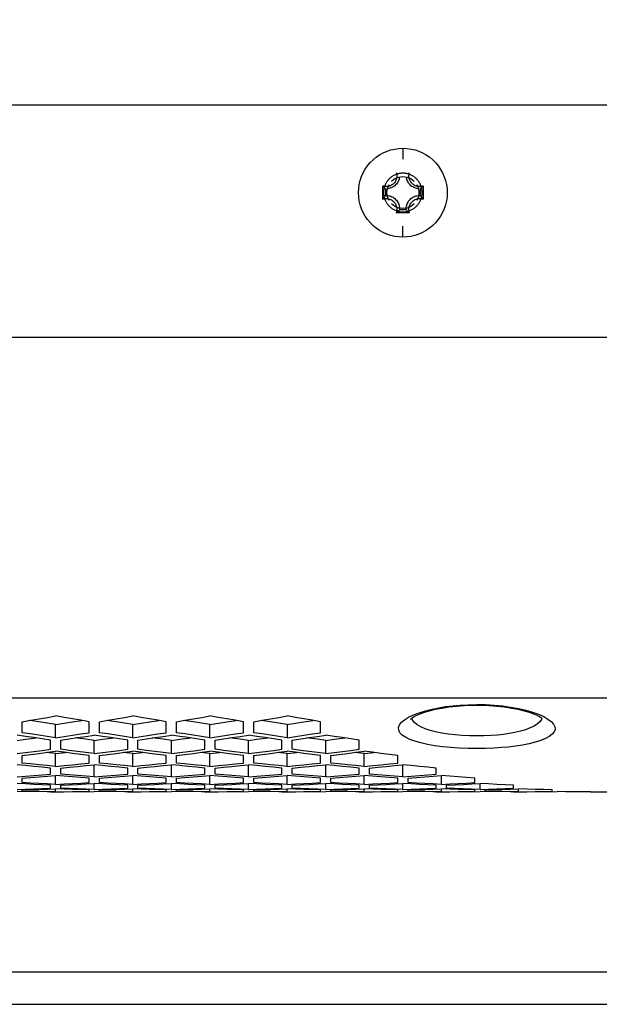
# Model space of a CAD drawing. Extents: x 0 to 420, y 0 to 297.
# Tile 64 of 77: x 350 to 359, y 209 to 224. Entities that reach past the tile are written whole.
import ezdxf

# ---------------------------------------------------------------- set-up
doc = ezdxf.new("R2010")
doc.units = 0
doc.header["$LTSCALE"] = 23.1
doc.layers.get('0').update_dxf_attribs({"linetype": 'CONTINUOUS'})
doc.layers.add('AXES', color=7, linetype='CONTINUOUS')
doc.layers.add('DIM_PILOTEES', color=7, linetype='CONTINUOUS')
doc.dimstyles.get("Standard").update_dxf_attribs({"dimtxt": 2.5, "dimasz": 2.5, "dimexe": 1.25, "dimexo": 0.625, "dimtad": 1, "dimcen": 2.5, "dimazin": 3, "dimtfac": 1, "dimtmove": 0, "dimatfit": 3})

# ---------------------------------------------------------------- blocks, each defined once
blk = doc.blocks.new('_FILLED')
at = {"color": 0, "linetype": 'BYBLOCK'}
blk.add_solid([(0, 0), (-1, 0.1429), (-1, -0.1429)], dxfattribs=at)
blk = doc.blocks.new('*D5')
at = {"layer": 'DIM_PILOTEES', "color": 2, "linetype": 'CONTINUOUS'}
for p, q in [((190.124, 209.109), (190.124, 278.743)), ((390.124, 209.109), (390.124, 278.743)), ((190.124, 276.743), (290.124, 276.743)), ((390.124, 276.743), (290.124, 276.743))]:
    blk.add_line(p, q, dxfattribs=at)
at = {"layer": 'DIM_PILOTEES', "color": 2, "linetype": 'CONTINUOUS', "xscale": 3.5, "yscale": 3.5, "zscale": 3.5, "rotation": 180}
blk.add_blockref('_FILLED', (190.124, 276.743), dxfattribs=at)
at = {"layer": 'DIM_PILOTEES', "color": 2, "linetype": 'CONTINUOUS', "xscale": 3.5, "yscale": 3.5, "zscale": 3.5}
blk.add_blockref('_FILLED', (390.124, 276.743), dxfattribs=at)

msp = doc.modelspace()

# ---------------------------------------------------------------- linework, layer by layer
at = {"color": 7, "linetype": 'CONTINUOUS'}
for p, q in [((385.464, 222.813), (194.764, 222.813)), ((356.114, 222.143), (356.114, 221.976)), ((355.801, 221.352), (355.801, 221.557)), ((356.33, 221.582), (356.355, 221.524)), ((356.428, 221.557), (356.428, 221.352)), ((355.843, 221.513), (355.843, 221.41)), ((355.874, 221.389), (355.864, 221.456)), ((355.899, 221.33), (355.874, 221.389)), ((356.355, 221.524), (356.364, 221.456)), ((356.386, 221.41), (356.386, 221.513)), ((356.217, 221.141), (356.012, 221.141)), ((356.063, 221.19), (356.166, 221.19)), ((356.114, 220.762), (356.114, 220.935)), ((356.204, 213.297), (356.281, 213.333)), ((358.223, 213.344), (358.304, 213.308)), ((358.275, 213.283), (358.27, 213.264)), ((350.194, 213.057), (350.194, 213.226)), ((350.454, 213.224), (350.31, 213.246)), ((350.714, 212.978), (350.714, 213.185)), ((351.234, 213.057), (351.234, 213.226)), ((351.394, 213.057), (351.394, 213.226)), ((351.654, 213.224), (351.51, 213.246)), ((351.914, 212.978), (351.914, 213.185)), ((352.434, 213.057), (352.434, 213.226)), ((352.594, 213.057), (352.594, 213.226)), ((352.854, 213.224), (352.71, 213.246)), ((353.114, 212.978), (353.114, 213.185)), ((353.634, 213.057), (353.634, 213.226)), ((353.794, 213.057), (353.794, 213.226)), ((354.054, 213.224), (353.91, 213.246)), ((354.314, 213.185), (354.314, 212.978)), ((354.834, 213.057), (354.834, 213.226)), ((350.634, 212.799), (350.634, 212.943)), ((350.794, 212.799), (350.794, 212.943)), ((351.314, 212.733), (351.314, 212.937)), ((351.834, 212.799), (351.834, 212.943)), ((351.994, 212.799), (351.994, 212.943)), ((352.514, 212.733), (352.514, 212.937)), ((353.034, 212.799), (353.034, 212.943)), ((353.194, 212.799), (353.194, 212.943)), ((353.714, 212.733), (353.714, 212.937)), ((354.234, 212.799), (354.234, 212.943)), ((354.394, 212.799), (354.394, 212.943)), ((354.914, 212.733), (354.914, 212.937)), ((355.434, 212.799), (355.434, 212.943)), ((350.114, 212.733), (350.245, 212.749)), ((350.194, 212.585), (350.194, 212.703)), ((350.714, 212.734), (350.564, 212.749)), ((350.714, 212.734), (350.865, 212.749)), ((350.714, 212.531), (350.714, 212.734)), ((351.314, 212.733), (351.184, 212.749)), ((351.234, 212.585), (351.234, 212.703)), ((351.314, 212.733), (351.445, 212.749)), ((351.394, 212.585), (351.394, 212.703)), ((351.914, 212.734), (351.764, 212.749)), ((351.914, 212.734), (352.065, 212.749)), ((351.914, 212.531), (351.914, 212.734)), ((352.514, 212.733), (352.384, 212.749)), ((352.434, 212.585), (352.434, 212.703)), ((352.514, 212.733), (352.645, 212.749)), ((352.594, 212.585), (352.594, 212.703)), ((353.114, 212.734), (352.964, 212.749)), ((353.114, 212.734), (353.265, 212.749)), ((353.114, 212.531), (353.114, 212.734)), ((353.714, 212.733), (353.584, 212.749)), ((353.634, 212.585), (353.634, 212.703)), ((353.714, 212.733), (353.845, 212.749)), ((353.794, 212.585), (353.794, 212.703)), ((354.314, 212.734), (354.164, 212.749)), ((354.314, 212.734), (354.465, 212.749)), ((354.314, 212.531), (354.314, 212.734)), ((354.914, 212.733), (354.784, 212.749)), ((354.834, 212.585), (354.834, 212.703)), ((354.914, 212.733), (355.045, 212.749)), ((354.994, 212.585), (354.994, 212.703)), ((355.514, 212.734), (355.364, 212.749)), ((355.514, 212.734), (355.665, 212.749)), ((355.514, 212.531), (355.514, 212.734)), ((356.034, 212.585), (356.034, 212.703)), ((350.244, 212.546), (350.114, 212.559)), ((350.714, 212.531), (350.584, 212.544)), ((350.634, 212.413), (350.634, 212.507)), ((350.714, 212.531), (350.845, 212.544)), ((350.794, 212.413), (350.794, 212.507)), ((351.185, 212.546), (351.314, 212.559)), ((351.444, 212.546), (351.314, 212.559)), ((351.314, 212.371), (351.314, 212.559)), ((351.914, 212.531), (351.784, 212.544)), ((351.834, 212.413), (351.834, 212.507)), ((351.914, 212.531), (352.045, 212.544)), ((351.994, 212.413), (351.994, 212.507)), ((352.385, 212.546), (352.514, 212.559)), ((352.644, 212.546), (352.514, 212.559)), ((352.514, 212.371), (352.514, 212.559)), ((353.114, 212.531), (352.984, 212.544)), ((353.034, 212.413), (353.034, 212.507)), ((353.114, 212.531), (353.245, 212.544)), ((353.194, 212.413), (353.194, 212.507)), ((353.585, 212.546), (353.714, 212.559)), ((353.844, 212.546), (353.714, 212.559)), ((353.714, 212.371), (353.714, 212.559)), ((354.314, 212.531), (354.184, 212.544)), ((354.234, 212.413), (354.234, 212.507)), ((354.314, 212.531), (354.445, 212.544)), ((354.394, 212.413), (354.394, 212.507)), ((354.785, 212.546), (354.914, 212.559)), ((355.044, 212.546), (354.914, 212.559)), ((354.914, 212.371), (354.914, 212.559)), ((355.514, 212.531), (355.384, 212.544)), ((355.434, 212.413), (355.434, 212.507)), ((355.514, 212.531), (355.645, 212.544)), ((355.594, 212.413), (355.594, 212.507)), ((355.985, 212.546), (356.114, 212.559)), ((356.114, 212.371), (356.114, 212.559)), ((356.634, 212.413), (356.634, 212.507)), ((350.114, 212.371), (350.245, 212.381)), ((350.194, 212.282), (350.194, 212.352)), ((350.585, 212.382), (350.714, 212.393)), ((350.844, 212.382), (350.714, 212.393)), ((350.714, 212.252), (350.714, 212.393)), ((351.314, 212.371), (351.184, 212.381)), ((351.234, 212.282), (351.234, 212.352)), ((351.314, 212.371), (351.445, 212.381)), ((351.394, 212.282), (351.394, 212.352)), ((351.785, 212.382), (351.914, 212.393)), ((352.044, 212.382), (351.914, 212.393)), ((351.914, 212.252), (351.914, 212.393)), ((352.514, 212.371), (352.384, 212.381)), ((352.434, 212.282), (352.434, 212.352)), ((352.514, 212.371), (352.645, 212.381)), ((352.594, 212.282), (352.594, 212.352)), ((352.985, 212.382), (353.114, 212.393)), ((353.244, 212.382), (353.114, 212.393)), ((353.114, 212.252), (353.114, 212.393)), ((353.714, 212.371), (353.584, 212.381)), ((353.634, 212.282), (353.634, 212.352)), ((353.714, 212.371), (353.845, 212.381)), ((353.794, 212.282), (353.794, 212.352)), ((354.185, 212.382), (354.314, 212.393)), ((354.444, 212.382), (354.314, 212.393)), ((354.314, 212.252), (354.314, 212.393)), ((354.914, 212.371), (354.784, 212.381)), ((354.834, 212.282), (354.834, 212.352)), ((354.914, 212.371), (355.045, 212.381)), ((354.994, 212.282), (354.994, 212.352)), ((355.385, 212.382), (355.514, 212.393)), ((355.644, 212.382), (355.514, 212.393)), ((355.514, 212.252), (355.514, 212.393)), ((356.114, 212.371), (355.984, 212.381)), ((356.034, 212.282), (356.034, 212.352)), ((356.114, 212.371), (356.245, 212.381)), ((356.194, 212.282), (356.194, 212.352)), ((356.585, 212.382), (356.714, 212.393)), ((356.714, 212.252), (356.714, 212.393)), ((357.234, 212.282), (357.234, 212.352)), ((350.244, 212.26), (350.114, 212.268)), ((350.714, 212.252), (350.584, 212.259)), ((350.634, 212.193), (350.634, 212.239)), ((350.714, 212.252), (350.845, 212.259)), ((350.794, 212.193), (350.794, 212.239)), ((351.185, 212.26), (351.314, 212.268)), ((351.444, 212.26), (351.314, 212.268)), ((351.314, 212.174), (351.314, 212.268)), ((351.914, 212.252), (351.784, 212.259)), ((351.834, 212.193), (351.834, 212.239)), ((351.914, 212.252), (352.045, 212.259)), ((351.994, 212.193), (351.994, 212.239)), ((352.385, 212.26), (352.514, 212.268)), ((352.644, 212.26), (352.514, 212.268)), ((352.514, 212.174), (352.514, 212.268)), ((353.114, 212.252), (352.984, 212.259)), ((353.034, 212.193), (353.034, 212.239)), ((353.114, 212.252), (353.245, 212.259)), ((353.194, 212.193), (353.194, 212.239)), ((353.585, 212.26), (353.714, 212.268)), ((353.844, 212.26), (353.714, 212.268)), ((353.714, 212.174), (353.714, 212.268)), ((354.314, 212.252), (354.184, 212.259)), ((354.234, 212.193), (354.234, 212.239)), ((354.314, 212.252), (354.445, 212.259)), ((354.394, 212.193), (354.394, 212.239)), ((354.785, 212.26), (354.914, 212.268)), ((355.044, 212.26), (354.914, 212.268)), ((354.914, 212.174), (354.914, 212.268)), ((355.514, 212.252), (355.384, 212.259)), ((355.434, 212.193), (355.434, 212.239)), ((355.514, 212.252), (355.645, 212.259)), ((355.594, 212.193), (355.594, 212.239)), ((355.985, 212.26), (356.114, 212.268)), ((356.244, 212.26), (356.114, 212.268)), ((356.114, 212.174), (356.114, 212.268)), ((356.714, 212.252), (356.584, 212.259)), ((356.634, 212.193), (356.634, 212.239)), ((356.714, 212.252), (356.845, 212.259)), ((356.794, 212.193), (356.794, 212.239)), ((357.185, 212.26), (357.314, 212.268)), ((357.314, 212.174), (357.314, 212.268)), ((357.834, 212.193), (357.834, 212.239)), ((350.114, 212.174), (350.245, 212.179)), ((350.244, 212.139), (350.114, 212.14)), ((350.194, 212.144), (350.194, 212.167)), ((350.714, 212.137), (350.584, 212.138)), ((350.585, 212.179), (350.714, 212.184)), ((350.634, 212.134), (350.634, 212.135)), ((350.844, 212.179), (350.714, 212.184)), ((350.714, 212.137), (350.714, 212.184)), ((350.714, 212.137), (350.844, 212.138)), ((350.794, 212.134), (350.794, 212.135)), ((351.314, 212.174), (351.184, 212.179)), ((351.184, 212.139), (351.314, 212.14)), ((351.234, 212.144), (351.234, 212.167)), ((351.314, 212.174), (351.445, 212.179)), ((351.444, 212.139), (351.314, 212.14)), ((351.394, 212.144), (351.394, 212.167)), ((351.914, 212.137), (351.784, 212.138)), ((351.785, 212.179), (351.914, 212.184)), ((351.834, 212.134), (351.834, 212.135)), ((352.044, 212.179), (351.914, 212.184)), ((351.914, 212.137), (351.914, 212.184)), ((351.914, 212.137), (352.044, 212.138)), ((351.994, 212.134), (351.994, 212.135)), ((352.514, 212.174), (352.384, 212.179)), ((352.384, 212.139), (352.514, 212.14)), ((352.434, 212.144), (352.434, 212.167)), ((352.514, 212.174), (352.645, 212.179)), ((352.644, 212.139), (352.514, 212.14)), ((352.594, 212.144), (352.594, 212.167)), ((353.114, 212.137), (352.984, 212.138)), ((352.985, 212.179), (353.114, 212.184)), ((353.034, 212.134), (353.034, 212.135)), ((353.244, 212.179), (353.114, 212.184)), ((353.114, 212.137), (353.114, 212.184)), ((353.114, 212.137), (353.244, 212.138)), ((353.194, 212.134), (353.194, 212.135)), ((353.714, 212.174), (353.584, 212.179)), ((353.584, 212.139), (353.714, 212.14)), ((353.634, 212.144), (353.634, 212.167)), ((353.714, 212.174), (353.845, 212.179)), ((353.844, 212.139), (353.714, 212.14)), ((353.794, 212.144), (353.794, 212.167)), ((354.314, 212.137), (354.184, 212.138)), ((354.185, 212.179), (354.314, 212.184)), ((354.234, 212.134), (354.234, 212.135)), ((354.444, 212.179), (354.314, 212.184)), ((354.314, 212.137), (354.314, 212.184)), ((354.314, 212.137), (354.444, 212.138)), ((354.394, 212.134), (354.394, 212.135)), ((354.914, 212.174), (354.784, 212.179)), ((354.784, 212.139), (354.914, 212.14)), ((354.834, 212.144), (354.834, 212.167)), ((354.914, 212.174), (355.045, 212.179)), ((355.044, 212.139), (354.914, 212.14)), ((354.994, 212.144), (354.994, 212.167)), ((355.514, 212.137), (355.384, 212.138)), ((355.385, 212.179), (355.514, 212.184)), ((355.434, 212.134), (355.434, 212.135)), ((355.644, 212.179), (355.514, 212.184)), ((355.514, 212.137), (355.514, 212.184)), ((355.514, 212.137), (355.644, 212.138)), ((355.594, 212.134), (355.594, 212.135)), ((356.114, 212.174), (355.984, 212.179)), ((355.984, 212.139), (356.114, 212.14)), ((356.034, 212.144), (356.034, 212.167)), ((356.114, 212.174), (356.245, 212.179)), ((356.244, 212.139), (356.114, 212.14)), ((356.194, 212.144), (356.194, 212.167)), ((356.714, 212.137), (356.584, 212.138)), ((356.585, 212.179), (356.714, 212.184)), ((356.634, 212.134), (356.634, 212.135)), ((356.844, 212.179), (356.714, 212.184)), ((356.714, 212.137), (356.714, 212.184)), ((356.714, 212.137), (356.844, 212.138)), ((356.794, 212.134), (356.794, 212.135)), ((357.314, 212.174), (357.184, 212.179)), ((357.184, 212.139), (357.314, 212.14)), ((357.234, 212.144), (357.234, 212.167)), ((357.314, 212.174), (357.445, 212.179)), ((357.444, 212.139), (357.314, 212.14)), ((357.394, 212.144), (357.394, 212.167)), ((357.914, 212.137), (357.784, 212.138)), ((357.785, 212.179), (357.914, 212.184)), ((357.834, 212.134), (357.834, 212.135)), ((357.914, 212.137), (357.914, 212.184)), ((357.914, 212.137), (358.044, 212.138)), ((357.994, 212.134), (357.994, 212.135)), ((358.384, 212.139), (358.514, 212.14)), ((358.434, 212.144), (358.434, 212.167)), ((359.034, 212.134), (359.034, 212.135)), ((387.124, 209.333), (193.224, 209.333)), ((387.224, 208.833), (193.024, 208.833))]:
    msp.add_line(p, q, dxfattribs=at)
for points in [[(356.114, 220.762), (356.051, 220.765), (355.988, 220.774), (355.926, 220.788), (355.865, 220.809), (355.807, 220.834), (355.751, 220.865), (355.698, 220.902), (355.649, 220.942), (355.604, 220.988), (355.563, 221.037), (355.527, 221.09), (355.496, 221.145), (355.47, 221.204), (355.45, 221.265), (355.435, 221.327), (355.427, 221.39), (355.424, 221.454), (355.427, 221.518), (355.436, 221.581), (355.451, 221.643), (355.471, 221.704), (355.497, 221.762), (355.528, 221.818), (355.565, 221.87), (355.606, 221.92), (355.651, 221.965), (355.7, 222.005), (355.753, 222.041), (355.809, 222.072), (355.868, 222.098), (355.928, 222.118), (355.99, 222.132), (356.052, 222.14), (356.114, 222.143)], [(356.114, 222.143), (356.178, 222.14), (356.241, 222.132), (356.303, 222.117), (356.364, 222.097), (356.422, 222.071), (356.478, 222.04), (356.531, 222.004), (356.58, 221.963), (356.625, 221.918), (356.666, 221.868), (356.702, 221.816), (356.733, 221.76), (356.759, 221.701), (356.779, 221.641), (356.793, 221.579), (356.802, 221.515), (356.805, 221.451), (356.802, 221.388), (356.793, 221.324), (356.778, 221.262), (356.758, 221.202), (356.732, 221.143), (356.701, 221.087), (356.664, 221.035), (356.623, 220.986), (356.578, 220.941), (356.529, 220.9), (356.476, 220.864), (356.42, 220.833), (356.361, 220.808), (356.301, 220.788), (356.239, 220.773), (356.177, 220.765), (356.114, 220.762)], [(356.062, 221.699), (356.062, 221.698), (356.059, 221.681), (356.055, 221.664), (356.049, 221.647), (356.042, 221.631), (356.034, 221.615), (356.025, 221.601), (356.014, 221.587), (356.002, 221.574), (355.989, 221.562), (355.975, 221.551), (355.961, 221.542), (355.945, 221.534), (355.929, 221.527), (355.913, 221.521), (355.896, 221.517), (355.878, 221.514), (355.873, 221.514)], [(356.02, 221.692), (356.017, 221.677), (356.012, 221.662), (356.007, 221.647), (356, 221.634), (355.992, 221.62), (355.983, 221.608), (355.972, 221.597), (355.961, 221.586), (355.948, 221.577), (355.935, 221.569), (355.922, 221.562), (355.907, 221.556), (355.892, 221.552)], [(355.939, 221.634), (355.99, 221.673), (356.05, 221.697), (356.114, 221.706), (356.179, 221.697), (356.239, 221.673), (356.29, 221.634)], [(356.012, 221.768), (356.017, 221.753), (356.019, 221.738), (356.021, 221.722), (356.021, 221.707), (356.02, 221.692)], [(356.356, 221.514), (356.351, 221.514), (356.333, 221.517), (356.316, 221.521), (356.3, 221.527), (356.284, 221.534), (356.268, 221.542), (356.254, 221.551), (356.24, 221.562), (356.227, 221.574), (356.215, 221.587), (356.204, 221.601), (356.195, 221.615), (356.186, 221.631), (356.18, 221.647), (356.174, 221.664), (356.17, 221.681), (356.167, 221.698), (356.167, 221.699)], [(356.212, 221.677), (356.209, 221.692), (356.208, 221.707), (356.208, 221.722), (356.21, 221.738), (356.212, 221.753), (356.217, 221.768)], [(355.892, 221.552), (355.877, 221.549), (355.862, 221.548), (355.846, 221.548), (355.831, 221.55), (355.816, 221.552), (355.801, 221.557)], [(355.843, 221.513), (355.836, 221.52), (355.828, 221.527), (355.821, 221.534), (355.814, 221.542), (355.808, 221.549), (355.801, 221.557)], [(355.864, 221.456), (355.874, 221.524), (355.899, 221.582)], [(356.352, 221.549), (356.337, 221.552), (356.322, 221.556), (356.307, 221.562), (356.294, 221.569), (356.28, 221.577), (356.268, 221.586), (356.257, 221.597), (356.246, 221.608), (356.237, 221.62), (356.229, 221.634), (356.222, 221.647), (356.216, 221.662), (356.212, 221.677)], [(356.428, 221.557), (356.413, 221.552), (356.398, 221.55), (356.383, 221.548), (356.367, 221.548), (356.352, 221.549)], [(356.386, 221.513), (356.393, 221.52), (356.401, 221.527), (356.408, 221.534), (356.415, 221.542), (356.421, 221.549), (356.428, 221.557)], [(355.843, 221.41), (355.836, 221.401), (355.828, 221.391), (355.821, 221.382), (355.814, 221.372), (355.808, 221.362), (355.801, 221.352)], [(355.843, 221.41), (355.861, 221.41), (355.878, 221.409), (355.896, 221.406), (355.913, 221.402), (355.929, 221.397), (355.945, 221.39), (355.961, 221.381), (355.975, 221.372), (355.989, 221.361), (356.002, 221.349), (356.014, 221.336), (356.025, 221.323), (356.034, 221.308), (356.042, 221.292), (356.049, 221.276), (356.055, 221.26), (356.059, 221.243), (356.062, 221.225), (356.063, 221.208), (356.063, 221.19)], [(356.166, 221.19), (356.166, 221.208), (356.167, 221.225), (356.17, 221.243), (356.174, 221.26), (356.18, 221.276), (356.186, 221.292), (356.195, 221.308), (356.204, 221.323), (356.215, 221.336), (356.227, 221.349), (356.24, 221.361), (356.254, 221.372), (356.268, 221.381), (356.284, 221.39), (356.3, 221.397), (356.316, 221.402), (356.333, 221.406), (356.351, 221.409), (356.368, 221.41), (356.386, 221.41)], [(356.364, 221.456), (356.355, 221.389), (356.33, 221.33)], [(356.386, 221.41), (356.393, 221.401), (356.401, 221.391), (356.408, 221.382), (356.415, 221.372), (356.421, 221.362), (356.428, 221.352)], [(355.801, 221.352), (355.816, 221.357), (355.831, 221.359), (355.846, 221.361), (355.862, 221.361), (355.877, 221.36), (355.892, 221.357), (355.907, 221.353), (355.922, 221.347), (355.935, 221.34), (355.948, 221.332), (355.961, 221.323), (355.972, 221.312), (355.983, 221.301), (355.992, 221.289), (356, 221.275), (356.007, 221.262), (356.012, 221.247), (356.017, 221.232), (356.02, 221.217), (356.021, 221.202), (356.021, 221.187), (356.019, 221.171), (356.017, 221.156), (356.012, 221.141)], [(356.29, 221.279), (356.239, 221.239), (356.179, 221.215), (356.114, 221.206), (356.05, 221.215), (355.99, 221.239), (355.939, 221.279)], [(356.217, 221.141), (356.212, 221.156), (356.21, 221.171), (356.208, 221.187), (356.208, 221.202), (356.209, 221.217), (356.212, 221.232), (356.216, 221.247), (356.222, 221.262), (356.229, 221.275), (356.237, 221.289), (356.246, 221.301), (356.257, 221.312), (356.268, 221.323), (356.28, 221.332), (356.294, 221.34), (356.307, 221.347), (356.322, 221.353), (356.337, 221.357), (356.352, 221.36), (356.367, 221.361), (356.383, 221.361), (356.398, 221.359), (356.413, 221.357), (356.428, 221.352)], [(356.063, 221.19), (356.055, 221.182), (356.046, 221.173), (356.038, 221.165), (356.03, 221.157), (356.021, 221.149), (356.012, 221.141)], [(356.166, 221.19), (356.174, 221.182), (356.182, 221.173), (356.191, 221.165), (356.199, 221.157), (356.208, 221.149), (356.217, 221.141)], [(356.235, 213.267), (356.235, 213.268), (356.242, 213.274), (356.259, 213.288), (356.288, 213.306), (356.329, 213.327), (356.382, 213.35), (356.448, 213.374), (356.527, 213.397), (356.618, 213.42), (356.721, 213.44), (356.832, 213.457), (356.949, 213.471), (357.071, 213.48), (357.194, 213.484), (357.264, 213.485)], [(356.281, 213.333), (356.368, 213.367), (356.465, 213.397), (356.569, 213.423), (356.672, 213.445), (356.779, 213.462), (356.889, 213.476), (357.005, 213.486), (357.131, 213.492), (357.264, 213.495)], [(357.264, 213.495), (357.399, 213.493), (357.532, 213.485), (357.663, 213.473), (357.79, 213.456), (357.911, 213.434), (358.025, 213.408), (358.129, 213.378), (358.223, 213.344)], [(357.264, 213.485), (357.331, 213.484), (357.455, 213.48), (357.577, 213.471), (357.695, 213.458), (357.806, 213.44), (357.909, 213.42), (358, 213.398), (358.079, 213.374), (358.146, 213.351), (358.199, 213.328), (358.24, 213.306), (358.269, 213.288), (358.281, 213.279)], [(350.194, 213.226), (350.325, 213.249), (350.455, 213.271), (350.585, 213.294), (350.714, 213.317)], [(351.234, 213.226), (351.104, 213.249), (350.974, 213.271), (350.844, 213.294), (350.714, 213.317)], [(351.394, 213.226), (351.525, 213.249), (351.655, 213.271), (351.785, 213.294), (351.914, 213.317)], [(352.434, 213.226), (352.304, 213.249), (352.174, 213.271), (352.044, 213.294), (351.914, 213.317)], [(352.594, 213.226), (352.725, 213.249), (352.855, 213.271), (352.985, 213.294), (353.114, 213.317)], [(353.634, 213.226), (353.504, 213.249), (353.374, 213.271), (353.244, 213.294), (353.114, 213.317)], [(353.794, 213.226), (353.925, 213.249), (354.055, 213.271), (354.185, 213.294), (354.314, 213.317)], [(354.834, 213.226), (354.704, 213.249), (354.574, 213.271), (354.444, 213.294), (354.314, 213.317)], [(357.264, 212.809), (357.126, 212.811), (356.991, 212.817), (356.859, 212.825), (356.731, 212.838), (356.61, 212.854), (356.497, 212.874), (356.394, 212.897), (356.301, 212.923), (356.221, 212.953), (356.155, 212.985), (356.104, 213.02), (356.069, 213.057), (356.05, 213.097), (356.048, 213.137), (356.064, 213.178), (356.095, 213.218), (356.142, 213.258), (356.204, 213.297)], [(357.264, 213.006), (357.15, 213.008), (357.036, 213.013), (356.926, 213.022), (356.819, 213.034), (356.718, 213.05), (356.623, 213.07), (356.537, 213.093), (356.46, 213.119), (356.393, 213.148), (356.338, 213.18), (356.295, 213.215), (356.265, 213.252), (356.253, 213.283)], [(358.304, 213.308), (358.371, 213.269), (358.423, 213.229), (358.459, 213.188), (358.478, 213.148), (358.481, 213.108), (358.467, 213.069), (358.438, 213.032), (358.392, 212.996), (358.333, 212.964), (358.259, 212.934), (358.174, 212.907), (358.077, 212.883), (357.973, 212.863), (357.868, 212.847), (357.759, 212.834), (357.647, 212.824), (357.529, 212.816), (357.401, 212.811), (357.264, 212.809)], [(358.27, 213.264), (358.245, 213.227), (358.207, 213.192), (358.157, 213.159), (358.096, 213.13), (358.024, 213.103), (357.943, 213.079), (357.857, 213.059), (357.768, 213.043), (357.678, 213.03), (357.584, 213.02), (357.485, 213.013), (357.378, 213.008), (357.264, 213.006)], [(350.714, 213.185), (350.584, 213.204), (350.454, 213.224)], [(350.714, 213.185), (350.845, 213.204), (350.975, 213.224), (351.119, 213.246)], [(351.914, 213.185), (351.784, 213.204), (351.654, 213.224)], [(351.914, 213.185), (352.045, 213.204), (352.175, 213.224), (352.319, 213.246)], [(353.114, 213.185), (352.984, 213.204), (352.854, 213.224)], [(353.114, 213.185), (353.245, 213.204), (353.375, 213.224), (353.519, 213.246)], [(354.314, 213.185), (354.184, 213.204), (354.054, 213.224)], [(354.314, 213.185), (354.445, 213.204), (354.575, 213.224), (354.719, 213.246)], [(350.634, 212.943), (350.504, 212.962), (350.374, 212.981), (350.244, 213), (350.114, 213.02)], [(350.114, 212.937), (350.245, 212.954), (350.375, 212.97), (350.413, 212.975)], [(350.714, 212.978), (350.584, 212.997), (350.454, 213.017), (350.324, 213.037), (350.194, 213.057)], [(350.714, 212.978), (350.845, 212.997), (350.975, 213.017), (351.105, 213.037), (351.234, 213.057)], [(350.794, 212.943), (350.925, 212.962), (351.055, 212.981), (351.185, 213), (351.314, 213.02)], [(351.314, 212.937), (351.184, 212.954), (351.054, 212.97), (351.016, 212.975)], [(351.834, 212.943), (351.704, 212.962), (351.574, 212.981), (351.444, 213), (351.314, 213.02)], [(351.314, 212.937), (351.445, 212.954), (351.575, 212.97), (351.613, 212.975)], [(351.914, 212.978), (351.784, 212.997), (351.654, 213.017), (351.524, 213.037), (351.394, 213.057)], [(351.914, 212.978), (352.045, 212.997), (352.175, 213.017), (352.305, 213.037), (352.434, 213.057)], [(351.994, 212.943), (352.125, 212.962), (352.255, 212.981), (352.385, 213), (352.514, 213.02)], [(352.514, 212.937), (352.384, 212.954), (352.254, 212.97), (352.216, 212.975)], [(353.034, 212.943), (352.904, 212.962), (352.774, 212.981), (352.644, 213), (352.514, 213.02)], [(352.514, 212.937), (352.645, 212.954), (352.775, 212.97), (352.813, 212.975)], [(353.114, 212.978), (352.984, 212.997), (352.854, 213.017), (352.724, 213.037), (352.594, 213.057)], [(353.114, 212.978), (353.245, 212.997), (353.375, 213.017), (353.505, 213.037), (353.634, 213.057)], [(353.194, 212.943), (353.325, 212.962), (353.455, 212.981), (353.585, 213), (353.714, 213.02)], [(353.714, 212.937), (353.584, 212.954), (353.454, 212.97), (353.416, 212.975)], [(354.234, 212.943), (354.104, 212.962), (353.974, 212.981), (353.844, 213), (353.714, 213.02)], [(353.714, 212.937), (353.845, 212.954), (353.975, 212.97), (354.013, 212.975)], [(354.314, 212.978), (354.184, 212.997), (354.054, 213.017), (353.924, 213.037), (353.794, 213.057)], [(354.314, 212.978), (354.445, 212.997), (354.575, 213.017), (354.705, 213.037), (354.834, 213.057)], [(354.394, 212.943), (354.525, 212.962), (354.655, 212.981), (354.785, 213), (354.914, 213.02)], [(354.914, 212.937), (354.784, 212.954), (354.654, 212.97), (354.616, 212.975)], [(355.434, 212.943), (355.304, 212.962), (355.174, 212.981), (355.044, 213), (354.914, 213.02)], [(354.914, 212.937), (355.045, 212.954), (355.175, 212.97), (355.213, 212.975)], [(350.194, 212.703), (350.325, 212.719), (350.455, 212.735), (350.585, 212.752), (350.714, 212.768)], [(350.245, 212.749), (350.375, 212.765), (350.505, 212.782), (350.634, 212.799)], [(351.234, 212.703), (351.104, 212.719), (350.974, 212.735), (350.844, 212.752), (350.714, 212.768)], [(351.184, 212.749), (351.054, 212.765), (350.924, 212.782), (350.794, 212.799)], [(351.394, 212.703), (351.525, 212.719), (351.655, 212.735), (351.785, 212.752), (351.914, 212.768)], [(351.445, 212.749), (351.575, 212.765), (351.705, 212.782), (351.834, 212.799)], [(352.434, 212.703), (352.304, 212.719), (352.174, 212.735), (352.044, 212.752), (351.914, 212.768)], [(352.384, 212.749), (352.254, 212.765), (352.124, 212.782), (351.994, 212.799)], [(352.594, 212.703), (352.725, 212.719), (352.855, 212.735), (352.985, 212.752), (353.114, 212.768)], [(352.645, 212.749), (352.775, 212.765), (352.905, 212.782), (353.034, 212.799)], [(353.634, 212.703), (353.504, 212.719), (353.374, 212.735), (353.244, 212.752), (353.114, 212.768)], [(353.584, 212.749), (353.454, 212.765), (353.324, 212.782), (353.194, 212.799)], [(353.794, 212.703), (353.925, 212.719), (354.055, 212.735), (354.185, 212.752), (354.314, 212.768)], [(353.845, 212.749), (353.975, 212.765), (354.105, 212.782), (354.234, 212.799)], [(354.834, 212.703), (354.704, 212.719), (354.574, 212.735), (354.444, 212.752), (354.314, 212.768)], [(354.784, 212.749), (354.654, 212.765), (354.524, 212.782), (354.394, 212.799)], [(354.994, 212.703), (355.125, 212.719), (355.255, 212.735), (355.385, 212.752), (355.514, 212.768)], [(355.045, 212.749), (355.175, 212.765), (355.305, 212.782), (355.434, 212.799)], [(356.034, 212.703), (355.904, 212.719), (355.774, 212.735), (355.644, 212.752), (355.514, 212.768)], [(350.584, 212.544), (350.454, 212.557), (350.324, 212.571), (350.194, 212.585)], [(350.634, 212.507), (350.504, 212.52), (350.374, 212.533), (350.244, 212.546)], [(350.794, 212.507), (350.925, 212.52), (351.055, 212.533), (351.185, 212.546)], [(350.845, 212.544), (350.975, 212.557), (351.105, 212.571), (351.234, 212.585)], [(351.784, 212.544), (351.654, 212.557), (351.524, 212.571), (351.394, 212.585)], [(351.834, 212.507), (351.704, 212.52), (351.574, 212.533), (351.444, 212.546)], [(351.994, 212.507), (352.125, 212.52), (352.255, 212.533), (352.385, 212.546)], [(352.045, 212.544), (352.175, 212.557), (352.305, 212.571), (352.434, 212.585)], [(352.984, 212.544), (352.854, 212.557), (352.724, 212.571), (352.594, 212.585)], [(353.034, 212.507), (352.904, 212.52), (352.774, 212.533), (352.644, 212.546)], [(353.194, 212.507), (353.325, 212.52), (353.455, 212.533), (353.585, 212.546)], [(353.245, 212.544), (353.375, 212.557), (353.505, 212.571), (353.634, 212.585)], [(354.184, 212.544), (354.054, 212.557), (353.924, 212.571), (353.794, 212.585)], [(354.234, 212.507), (354.104, 212.52), (353.974, 212.533), (353.844, 212.546)], [(354.394, 212.507), (354.525, 212.52), (354.655, 212.533), (354.785, 212.546)], [(354.445, 212.544), (354.575, 212.557), (354.705, 212.571), (354.834, 212.585)], [(355.384, 212.544), (355.254, 212.557), (355.124, 212.571), (354.994, 212.585)], [(355.434, 212.507), (355.304, 212.52), (355.174, 212.533), (355.044, 212.546)], [(355.594, 212.507), (355.725, 212.52), (355.855, 212.533), (355.985, 212.546)], [(355.645, 212.544), (355.775, 212.557), (355.905, 212.571), (356.034, 212.585)], [(356.634, 212.507), (356.504, 212.52), (356.374, 212.533), (356.244, 212.546), (356.114, 212.559)], [(350.194, 212.352), (350.325, 212.362), (350.455, 212.372), (350.585, 212.382)], [(350.245, 212.381), (350.375, 212.391), (350.505, 212.402), (350.634, 212.413)], [(351.184, 212.381), (351.054, 212.391), (350.924, 212.402), (350.794, 212.413)], [(351.234, 212.352), (351.104, 212.362), (350.974, 212.372), (350.844, 212.382)], [(351.394, 212.352), (351.525, 212.362), (351.655, 212.372), (351.785, 212.382)], [(351.445, 212.381), (351.575, 212.391), (351.705, 212.402), (351.834, 212.413)], [(352.384, 212.381), (352.254, 212.391), (352.124, 212.402), (351.994, 212.413)], [(352.434, 212.352), (352.304, 212.362), (352.174, 212.372), (352.044, 212.382)], [(352.594, 212.352), (352.725, 212.362), (352.855, 212.372), (352.985, 212.382)], [(352.645, 212.381), (352.775, 212.391), (352.905, 212.402), (353.034, 212.413)], [(353.584, 212.381), (353.454, 212.391), (353.324, 212.402), (353.194, 212.413)], [(353.634, 212.352), (353.504, 212.362), (353.374, 212.372), (353.244, 212.382)], [(353.794, 212.352), (353.925, 212.362), (354.055, 212.372), (354.185, 212.382)], [(353.845, 212.381), (353.975, 212.391), (354.105, 212.402), (354.234, 212.413)], [(354.784, 212.381), (354.654, 212.391), (354.524, 212.402), (354.394, 212.413)], [(354.834, 212.352), (354.704, 212.362), (354.574, 212.372), (354.444, 212.382)], [(354.994, 212.352), (355.125, 212.362), (355.255, 212.372), (355.385, 212.382)], [(355.045, 212.381), (355.175, 212.391), (355.305, 212.402), (355.434, 212.413)], [(355.984, 212.381), (355.854, 212.391), (355.724, 212.402), (355.594, 212.413)], [(356.034, 212.352), (355.904, 212.362), (355.774, 212.372), (355.644, 212.382)], [(356.194, 212.352), (356.325, 212.362), (356.455, 212.372), (356.585, 212.382)], [(356.245, 212.381), (356.375, 212.391), (356.505, 212.402), (356.634, 212.413)], [(357.234, 212.352), (357.104, 212.362), (356.974, 212.372), (356.844, 212.382), (356.714, 212.393)], [(350.584, 212.259), (350.454, 212.267), (350.324, 212.274), (350.194, 212.282)], [(350.634, 212.239), (350.504, 212.246), (350.374, 212.253), (350.244, 212.26)], [(350.245, 212.179), (350.375, 212.183), (350.505, 212.188), (350.634, 212.193)], [(350.794, 212.239), (350.925, 212.246), (351.055, 212.253), (351.185, 212.26)], [(351.184, 212.179), (351.054, 212.183), (350.924, 212.188), (350.794, 212.193)], [(350.845, 212.259), (350.975, 212.267), (351.105, 212.274), (351.234, 212.282)], [(351.784, 212.259), (351.654, 212.267), (351.524, 212.274), (351.394, 212.282)], [(351.834, 212.239), (351.704, 212.246), (351.574, 212.253), (351.444, 212.26)], [(351.445, 212.179), (351.575, 212.183), (351.705, 212.188), (351.834, 212.193)], [(351.994, 212.239), (352.125, 212.246), (352.255, 212.253), (352.385, 212.26)], [(352.384, 212.179), (352.254, 212.183), (352.124, 212.188), (351.994, 212.193)], [(352.045, 212.259), (352.175, 212.267), (352.305, 212.274), (352.434, 212.282)], [(352.984, 212.259), (352.854, 212.267), (352.724, 212.274), (352.594, 212.282)], [(353.034, 212.239), (352.904, 212.246), (352.774, 212.253), (352.644, 212.26)], [(352.645, 212.179), (352.775, 212.183), (352.905, 212.188), (353.034, 212.193)], [(353.194, 212.239), (353.325, 212.246), (353.455, 212.253), (353.585, 212.26)], [(353.584, 212.179), (353.454, 212.183), (353.324, 212.188), (353.194, 212.193)], [(353.245, 212.259), (353.375, 212.267), (353.505, 212.274), (353.634, 212.282)], [(354.184, 212.259), (354.054, 212.267), (353.924, 212.274), (353.794, 212.282)], [(354.234, 212.239), (354.104, 212.246), (353.974, 212.253), (353.844, 212.26)], [(353.845, 212.179), (353.975, 212.183), (354.105, 212.188), (354.234, 212.193)], [(354.394, 212.239), (354.525, 212.246), (354.655, 212.253), (354.785, 212.26)], [(354.784, 212.179), (354.654, 212.183), (354.524, 212.188), (354.394, 212.193)], [(354.445, 212.259), (354.575, 212.267), (354.705, 212.274), (354.834, 212.282)], [(355.384, 212.259), (355.254, 212.267), (355.124, 212.274), (354.994, 212.282)], [(355.434, 212.239), (355.304, 212.246), (355.174, 212.253), (355.044, 212.26)], [(355.045, 212.179), (355.175, 212.183), (355.305, 212.188), (355.434, 212.193)], [(355.594, 212.239), (355.725, 212.246), (355.855, 212.253), (355.985, 212.26)], [(355.984, 212.179), (355.854, 212.183), (355.724, 212.188), (355.594, 212.193)], [(355.645, 212.259), (355.775, 212.267), (355.905, 212.274), (356.034, 212.282)], [(356.584, 212.259), (356.454, 212.267), (356.324, 212.274), (356.194, 212.282)], [(356.634, 212.239), (356.504, 212.246), (356.374, 212.253), (356.244, 212.26)], [(356.245, 212.179), (356.375, 212.183), (356.505, 212.188), (356.634, 212.193)], [(356.794, 212.239), (356.925, 212.246), (357.055, 212.253), (357.185, 212.26)], [(357.184, 212.179), (357.054, 212.183), (356.924, 212.188), (356.794, 212.193)], [(356.845, 212.259), (356.975, 212.267), (357.105, 212.274), (357.234, 212.282)], [(357.834, 212.239), (357.704, 212.246), (357.574, 212.253), (357.444, 212.26), (357.314, 212.268)], [(357.445, 212.179), (357.575, 212.183), (357.705, 212.188), (357.834, 212.193)], [(350.194, 212.167), (350.325, 212.171), (350.455, 212.175), (350.585, 212.179)], [(350.584, 212.138), (350.454, 212.14), (350.324, 212.142), (350.194, 212.144)], [(351.234, 212.167), (351.104, 212.171), (350.974, 212.175), (350.844, 212.179)], [(350.844, 212.138), (350.974, 212.14), (351.104, 212.142), (351.234, 212.144)], [(351.394, 212.167), (351.525, 212.171), (351.655, 212.175), (351.785, 212.179)], [(351.784, 212.138), (351.654, 212.14), (351.524, 212.142), (351.394, 212.144)], [(352.434, 212.167), (352.304, 212.171), (352.174, 212.175), (352.044, 212.179)], [(352.044, 212.138), (352.174, 212.14), (352.304, 212.142), (352.434, 212.144)], [(352.594, 212.167), (352.725, 212.171), (352.855, 212.175), (352.985, 212.179)], [(352.984, 212.138), (352.854, 212.14), (352.724, 212.142), (352.594, 212.144)], [(353.634, 212.167), (353.504, 212.171), (353.374, 212.175), (353.244, 212.179)], [(353.244, 212.138), (353.374, 212.14), (353.504, 212.142), (353.634, 212.144)], [(353.794, 212.167), (353.925, 212.171), (354.055, 212.175), (354.185, 212.179)], [(354.184, 212.138), (354.054, 212.14), (353.924, 212.142), (353.794, 212.144)], [(354.834, 212.167), (354.704, 212.171), (354.574, 212.175), (354.444, 212.179)], [(354.444, 212.138), (354.574, 212.14), (354.704, 212.142), (354.834, 212.144)], [(354.994, 212.167), (355.125, 212.171), (355.255, 212.175), (355.385, 212.179)], [(355.384, 212.138), (355.254, 212.14), (355.124, 212.142), (354.994, 212.144)], [(356.034, 212.167), (355.904, 212.171), (355.774, 212.175), (355.644, 212.179)], [(355.644, 212.138), (355.774, 212.14), (355.904, 212.142), (356.034, 212.144)], [(356.194, 212.167), (356.325, 212.171), (356.455, 212.175), (356.585, 212.179)], [(356.584, 212.138), (356.454, 212.14), (356.324, 212.142), (356.194, 212.144)], [(357.234, 212.167), (357.104, 212.171), (356.974, 212.175), (356.844, 212.179)], [(356.844, 212.138), (356.974, 212.14), (357.104, 212.142), (357.234, 212.144)], [(357.394, 212.167), (357.525, 212.171), (357.655, 212.175), (357.785, 212.179)], [(357.784, 212.138), (357.654, 212.14), (357.524, 212.142), (357.394, 212.144)], [(358.434, 212.167), (358.304, 212.171), (358.174, 212.175), (358.044, 212.179), (357.914, 212.184)], [(358.044, 212.138), (358.174, 212.14), (358.304, 212.142), (358.434, 212.144)], [(359.034, 212.135), (358.904, 212.136), (358.774, 212.137), (358.644, 212.139), (358.514, 212.14)]]:
    msp.add_lwpolyline(points, dxfattribs=at)
at = {"color": 2, "linetype": 'CONTINUOUS'}
for points in [[(356.114, 221.756), (356.102, 221.756), (356.09, 221.755), (356.078, 221.754), (356.066, 221.752), (356.054, 221.75), (356.043, 221.747), (356.031, 221.744), (356.019, 221.741), (356.008, 221.737), (355.997, 221.732), (355.986, 221.727), (355.975, 221.722), (355.964, 221.716), (355.954, 221.71), (355.944, 221.703), (355.934, 221.696), (355.925, 221.688), (355.916, 221.681), (355.907, 221.672), (355.898, 221.664), (355.89, 221.655), (355.882, 221.646), (355.875, 221.636), (355.868, 221.626), (355.861, 221.616), (355.855, 221.606), (355.849, 221.595), (355.843, 221.585), (355.838, 221.574), (355.834, 221.562), (355.83, 221.551), (355.826, 221.54), (355.823, 221.528), (355.821, 221.516), (355.818, 221.504), (355.817, 221.492), (355.815, 221.48), (355.815, 221.468), (355.814, 221.456), (355.815, 221.444), (355.815, 221.432), (355.817, 221.42), (355.818, 221.408), (355.821, 221.396), (355.823, 221.384), (355.826, 221.373), (355.83, 221.361), (355.834, 221.35), (355.838, 221.339), (355.843, 221.328), (355.849, 221.317), (355.855, 221.306), (355.861, 221.296), (355.868, 221.286), (355.875, 221.276), (355.882, 221.266), (355.89, 221.257), (355.898, 221.248), (355.907, 221.24), (355.916, 221.232), (355.925, 221.224), (355.934, 221.216), (355.944, 221.209), (355.954, 221.203), (355.964, 221.196), (355.975, 221.19), (355.986, 221.185), (355.997, 221.18), (356.008, 221.176), (356.019, 221.172), (356.031, 221.168), (356.043, 221.165), (356.054, 221.162), (356.066, 221.16), (356.078, 221.158), (356.09, 221.157), (356.102, 221.156), (356.114, 221.156)], [(356.114, 221.156), (356.127, 221.156), (356.139, 221.157), (356.151, 221.158), (356.163, 221.16), (356.174, 221.162), (356.186, 221.165), (356.198, 221.168), (356.209, 221.172), (356.221, 221.176), (356.232, 221.18), (356.243, 221.185), (356.254, 221.19), (356.264, 221.196), (356.275, 221.203), (356.285, 221.209), (356.295, 221.216), (356.304, 221.224), (356.313, 221.232), (356.322, 221.24), (356.331, 221.248), (356.339, 221.257), (356.347, 221.266), (356.354, 221.276), (356.361, 221.286), (356.368, 221.296), (356.374, 221.306), (356.38, 221.317), (356.386, 221.328), (356.39, 221.339), (356.395, 221.35), (356.399, 221.361), (356.403, 221.373), (356.406, 221.384), (356.408, 221.396), (356.411, 221.408), (356.412, 221.42), (356.413, 221.432), (356.414, 221.444), (356.414, 221.456), (356.414, 221.468), (356.413, 221.48), (356.412, 221.492), (356.411, 221.504), (356.408, 221.516), (356.406, 221.528), (356.403, 221.54), (356.399, 221.551), (356.395, 221.562), (356.39, 221.574), (356.386, 221.585), (356.38, 221.595), (356.374, 221.606), (356.368, 221.616), (356.361, 221.626), (356.354, 221.636), (356.347, 221.646), (356.339, 221.655), (356.331, 221.664), (356.322, 221.672), (356.313, 221.681), (356.304, 221.688), (356.295, 221.696), (356.285, 221.703), (356.275, 221.71), (356.264, 221.716), (356.254, 221.722), (356.243, 221.727), (356.232, 221.732), (356.221, 221.737), (356.209, 221.741), (356.198, 221.744), (356.186, 221.747), (356.174, 221.75), (356.163, 221.752), (356.151, 221.754), (356.139, 221.755), (356.127, 221.756), (356.114, 221.756)]]:
    msp.add_lwpolyline(points, dxfattribs=at)
at = {"layer": 'AXES', "color": 7, "linetype": 'CONTINUOUS'}
for p, q in [((359.914, 219.2), (340.314, 219.2)), ((359.914, 213.595), (340.314, 213.595)), ((350.794, 212.134), (350.634, 212.134)), ((351.994, 212.134), (351.834, 212.134)), ((353.194, 212.134), (353.034, 212.134)), ((354.394, 212.134), (354.234, 212.134)), ((355.594, 212.134), (355.434, 212.134)), ((356.794, 212.134), (356.634, 212.134)), ((357.994, 212.134), (357.834, 212.134)), ((359.914, 212.134), (359.034, 212.134))]:
    msp.add_line(p, q, dxfattribs=at)

# ---------------------------------------------------------------- dimensions: what is measured, and where the dimension line sits
at = {"layer": 'DIM_PILOTEES', "color": 2, "linetype": 'CONTINUOUS'}
dim = msp.add_linear_dim(base=(190.124, 276.743), p1=(390.124, 209.109), p2=(190.124, 209.109), angle=180, dimstyle='Standard', dxfattribs=at)
dim.commit()
dim.dimension.update_dxf_attribs({"geometry": '*D5', "text_midpoint": (281.365, 276.743), "dimtype": 128})

doc.saveas('drawing.dxf')
